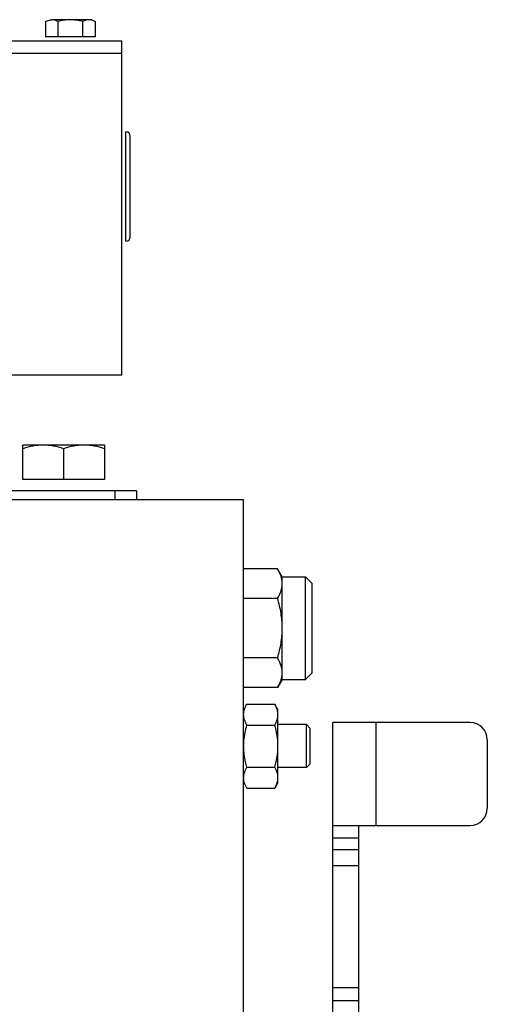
# Model space of a CAD drawing. Extents: x -3199 to 1181, y 8 to 2383.
# Tile 32 of 62: x -1501 to -1392, y 1273 to 1503. Entities that reach past the tile are written whole.
import ezdxf

# ---------------------------------------------------------------- set-up
doc = ezdxf.new("R2010")
doc.units = 0
doc.header["$LTSCALE"] = 65.395
doc.layers.get('0').update_dxf_attribs({"linetype": 'CONTINUOUS'})

msp = doc.modelspace()

# ---------------------------------------------------------------- linework, layer by layer
at = {"color": 6, "linetype": 'CONTINUOUS'}
for p, q in [((-1494.63, 1502.1), (-1494.63, 1498.55)), ((-1483.86, 1502.55), (-1493.19, 1502.55)), ((-1491.74, 1502.1), (-1491.74, 1498.55)), ((-1485.97, 1502.1), (-1485.97, 1498.55)), ((-1483.86, 1502.55), (-1483.08, 1502.1)), ((-1483.08, 1502.1), (-1483.08, 1498.55)), ((-1676.86, 1497.65), (-1476.86, 1497.65)), ((-1476.86, 1419.65), (-1476.86, 1497.65)), ((-1474.86, 1451.9), (-1474.86, 1475.4)), ((-1476.86, 1419.65), (-1654.86, 1419.65)), ((-1480.91, 1403.35), (-1499.91, 1403.35)), ((-1499.91, 1395.35), (-1499.91, 1403.35)), ((-1480.91, 1403.35), (-1480.91, 1395.35)), ((-1490.41, 1402.5), (-1490.41, 1395.35)), ((-1473.41, 1392.65), (-1506.58, 1392.65)), ((-1473.41, 1392.65), (-1473.41, 1390.65)), ((-1515.41, 1390.65), (-1448.41, 1390.65)), ((-1448.41, 1010.65), (-1448.41, 1390.65)), ((-1440.48, 1374.5), (-1448.41, 1374.5)), ((-1439.41, 1372.65), (-1440.48, 1374.5)), ((-1439.41, 1372.65), (-1434.01, 1372.65)), ((-1439.41, 1348.65), (-1439.41, 1372.65)), ((-1434.01, 1348.65), (-1434.01, 1372.65)), ((-1432.41, 1371.05), (-1434.01, 1372.65)), ((-1432.41, 1350.25), (-1432.41, 1371.05)), ((-1440.48, 1367.58), (-1448.41, 1367.58)), ((-1440.48, 1353.72), (-1448.41, 1353.72)), ((-1432.41, 1350.25), (-1434.01, 1348.65)), ((-1439.41, 1348.65), (-1440.48, 1346.79)), ((-1439.41, 1348.65), (-1434.01, 1348.65)), ((-1440.48, 1346.79), (-1448.41, 1346.79)), ((-1447.65, 1342.96), (-1441.17, 1342.96)), ((-1440.41, 1341.65), (-1441.17, 1342.96)), ((-1440.41, 1324.65), (-1440.41, 1341.65)), ((-1447.65, 1338.05), (-1441.17, 1338.05)), ((-1433.76, 1338.15), (-1440.41, 1338.15)), ((-1433.76, 1328.15), (-1433.76, 1338.15)), ((-1432.86, 1337.25), (-1433.76, 1338.15)), ((-1432.86, 1329.05), (-1432.86, 1337.25)), ((-1395.57, 1338.65), (-1427.57, 1338.65)), ((-1427.57, 1262.38), (-1427.57, 1338.65)), ((-1391.57, 1334.65), (-1391.57, 1318.65)), ((-1447.65, 1328.24), (-1441.17, 1328.24)), ((-1433.76, 1328.15), (-1440.41, 1328.15)), ((-1432.86, 1329.05), (-1433.76, 1328.15)), ((-1447.65, 1323.33), (-1441.17, 1323.33)), ((-1440.41, 1324.65), (-1441.17, 1323.33)), ((-1427.57, 1314.65), (-1395.57, 1314.65)), ((-1421.57, 1262.38), (-1421.57, 1314.65))]:
    msp.add_line(p, q, dxfattribs=at)
at = {"color": 2, "linetype": 'CONTINUOUS'}
for p, q in [((-1483.08, 1498.55), (-1494.63, 1498.55)), ((-1475.86, 1450.9), (-1475.86, 1476.4)), ((-1480.91, 1395.35), (-1499.91, 1395.35))]:
    msp.add_line(p, q, dxfattribs=at)
at = {"color": 9, "linetype": 'CONTINUOUS'}
for p, q in [((-1476.86, 1494.65), (-1676.86, 1494.65)), ((-1478.41, 1390.65), (-1478.41, 1392.65)), ((-1417.57, 1338.65), (-1417.57, 1314.65)), ((-1421.57, 1311.65), (-1427.57, 1311.65)), ((-1427.57, 1309.03), (-1421.57, 1309.03)), ((-1421.57, 1305.2), (-1427.57, 1305.2)), ((-1427.57, 1276.85), (-1421.57, 1276.85)), ((-1421.57, 1273.78), (-1427.57, 1273.78))]:
    msp.add_line(p, q, dxfattribs=at)
at = {"color": 6, "linetype": 'CONTINUOUS'}
for centre, radius, start, end in [((-1475.86, 1475.4), 1, 0, 90), ((-1475.86, 1451.9), 1, 270, 360), ((-1395.57, 1334.65), 4, 0, 90), ((-1395.57, 1318.65), 4, 270, 360)]:
    msp.add_arc(centre, radius, start, end, dxfattribs=at)
at = {"color": 2, "linetype": 'CONTINUOUS'}
for points, knots in [([(-1494.63, 1502.1), (-1494.51, 1502.17), (-1494.07, 1502.4), (-1493.56, 1502.55), (-1493.19, 1502.55)], [0, 0, 0, 0, 0.262985, 1, 1, 1, 1]), ([(-1448.41, 1340.51), (-1448.41, 1340.72), (-1448.37, 1341.14), (-1448.16, 1341.98), (-1447.87, 1342.58), (-1447.65, 1342.96)], [0, 0, 0, 0, 0.240595, 0.485823, 1, 1, 1, 1]), ([(-1447.65, 1338.05), (-1447.87, 1338.44), (-1448.16, 1339.04), (-1448.37, 1339.88), (-1448.41, 1340.3), (-1448.41, 1340.51)], [0, 0, 0, 0, 0.514187, 0.759404, 1, 1, 1, 1]), ([(-1448.41, 1333.15), (-1448.41, 1333.56), (-1448.36, 1334.6), (-1448.12, 1336.25), (-1447.82, 1337.46), (-1447.65, 1338.05)], [0, 0, 0, 0, 0.250032, 0.624979, 1, 1, 1, 1]), ([(-1447.65, 1328.24), (-1447.76, 1328.64), (-1448.03, 1329.64), (-1448.27, 1330.97), (-1448.39, 1332.21), (-1448.41, 1332.84), (-1448.41, 1333.15)], [0, 0, 0, 0, 0.250025, 0.624941, 0.812484, 1, 1, 1, 1]), ([(-1448.41, 1325.79), (-1448.41, 1325.99), (-1448.37, 1326.42), (-1448.16, 1327.26), (-1447.87, 1327.85), (-1447.65, 1328.24)], [0, 0, 0, 0, 0.240595, 0.485824, 1, 1, 1, 1]), ([(-1447.65, 1323.33), (-1447.87, 1323.72), (-1448.16, 1324.31), (-1448.37, 1325.16), (-1448.41, 1325.58), (-1448.41, 1325.79)], [0, 0, 0, 0, 0.514188, 0.759404, 1, 1, 1, 1])]:
    msp.add_open_spline(points, degree=3, knots=knots, dxfattribs=at)
at = {"color": 6, "linetype": 'CONTINUOUS'}
for points, knots in [([(-1491.74, 1502.1), (-1491.97, 1502.23), (-1492.43, 1502.46), (-1492.94, 1502.55), (-1493.19, 1502.55)], [0, 0, 0, 0, 0.514931, 1, 1, 1, 1]), ([(-1488.86, 1502.55), (-1489.35, 1502.55), (-1490.32, 1502.46), (-1491.27, 1502.24), (-1491.74, 1502.1)], [0, 0, 0, 0, 0.499896, 1, 1, 1, 1]), ([(-1485.97, 1502.1), (-1486.44, 1502.24), (-1487.39, 1502.46), (-1488.37, 1502.55), (-1488.86, 1502.55)], [0, 0, 0, 0, 0.500104, 1, 1, 1, 1]), ([(-1484.53, 1502.55), (-1484.77, 1502.55), (-1485.28, 1502.46), (-1485.74, 1502.23), (-1485.97, 1502.1)], [0, 0, 0, 0, 0.485069, 1, 1, 1, 1]), ([(-1483.08, 1502.1), (-1483.31, 1502.23), (-1483.77, 1502.46), (-1484.28, 1502.55), (-1484.53, 1502.55)], [0, 0, 0, 0, 0.514931, 1, 1, 1, 1]), ([(-1495.16, 1403.35), (-1495.96, 1403.35), (-1497.58, 1403.18), (-1499.14, 1402.75), (-1499.91, 1402.5)], [0, 0, 0, 0, 0.498124, 1, 1, 1, 1]), ([(-1490.41, 1402.5), (-1491.18, 1402.75), (-1492.74, 1403.18), (-1494.35, 1403.35), (-1495.16, 1403.35)], [0, 0, 0, 0, 0.501876, 1, 1, 1, 1]), ([(-1485.66, 1403.35), (-1486.46, 1403.35), (-1488.08, 1403.18), (-1489.64, 1402.75), (-1490.41, 1402.5)], [0, 0, 0, 0, 0.498124, 1, 1, 1, 1]), ([(-1480.91, 1402.5), (-1481.68, 1402.75), (-1483.24, 1403.18), (-1484.85, 1403.35), (-1485.66, 1403.35)], [0, 0, 0, 0, 0.501876, 1, 1, 1, 1]), ([(-1439.41, 1371.04), (-1439.41, 1371.33), (-1439.46, 1371.93), (-1439.76, 1373.12), (-1440.16, 1373.96), (-1440.48, 1374.5)], [0, 0, 0, 0, 0.240569, 0.485842, 1, 1, 1, 1]), ([(-1440.48, 1367.58), (-1440.16, 1368.12), (-1439.76, 1368.96), (-1439.46, 1370.15), (-1439.41, 1370.75), (-1439.41, 1371.04)], [0, 0, 0, 0, 0.514158, 0.759431, 1, 1, 1, 1]), ([(-1439.41, 1360.65), (-1439.41, 1361.82), (-1439.61, 1364.16), (-1440.15, 1366.45), (-1440.48, 1367.58)], [0, 0, 0, 0, 0.49989, 1, 1, 1, 1]), ([(-1440.48, 1353.72), (-1440.15, 1354.84), (-1439.61, 1357.13), (-1439.41, 1359.48), (-1439.41, 1360.65)], [0, 0, 0, 0, 0.50011, 1, 1, 1, 1]), ([(-1439.41, 1350.25), (-1439.41, 1350.55), (-1439.46, 1351.14), (-1439.76, 1352.33), (-1440.16, 1353.18), (-1440.48, 1353.72)], [0, 0, 0, 0, 0.240569, 0.485842, 1, 1, 1, 1]), ([(-1440.48, 1346.79), (-1440.16, 1347.33), (-1439.76, 1348.18), (-1439.46, 1349.37), (-1439.41, 1349.96), (-1439.41, 1350.25)], [0, 0, 0, 0, 0.514158, 0.759431, 1, 1, 1, 1]), ([(-1440.6, 1341.72), (-1440.64, 1341.83), (-1440.79, 1342.26), (-1440.99, 1342.66), (-1441.17, 1342.96)], [0, 0, 0, 0, 0.243692, 1, 1, 1, 1]), ([(-1440.41, 1340.51), (-1440.41, 1340.61), (-1440.42, 1341.02), (-1440.51, 1341.43), (-1440.6, 1341.72)], [0, 0, 0, 0, 0.247424, 1, 1, 1, 1]), ([(-1441.17, 1338.05), (-1440.94, 1338.44), (-1440.57, 1339.22), (-1440.41, 1340.09), (-1440.41, 1340.51)], [0, 0, 0, 0, 0.514918, 1, 1, 1, 1]), ([(-1440.41, 1333.15), (-1440.41, 1333.98), (-1440.55, 1335.64), (-1440.94, 1337.26), (-1441.17, 1338.05)], [0, 0, 0, 0, 0.499896, 1, 1, 1, 1]), ([(-1441.17, 1328.24), (-1440.94, 1329.04), (-1440.55, 1330.66), (-1440.41, 1332.32), (-1440.41, 1333.15)], [0, 0, 0, 0, 0.500104, 1, 1, 1, 1]), ([(-1440.41, 1325.79), (-1440.41, 1326.21), (-1440.57, 1327.07), (-1440.94, 1327.85), (-1441.17, 1328.24)], [0, 0, 0, 0, 0.485082, 1, 1, 1, 1]), ([(-1441.17, 1323.33), (-1440.94, 1323.72), (-1440.56, 1324.5), (-1440.41, 1325.37), (-1440.41, 1325.79)], [0, 0, 0, 0, 0.51492, 1, 1, 1, 1])]:
    msp.add_open_spline(points, degree=3, knots=knots, dxfattribs=at)

doc.saveas('drawing.dxf')
